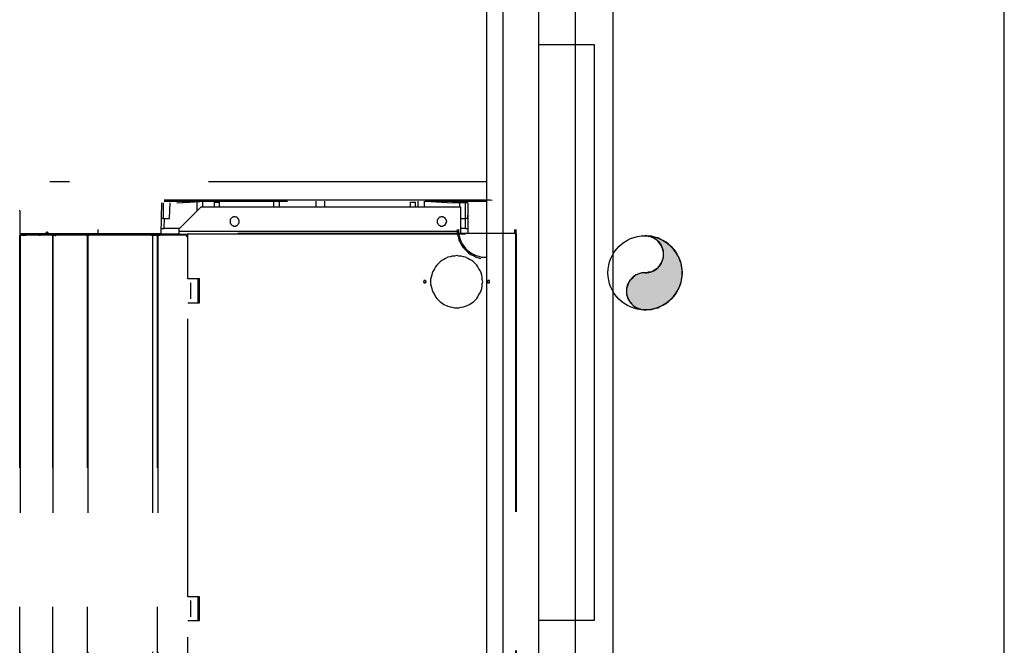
# Model space of a CAD drawing. Header units: millimetres. Extents: x 335 to 739279, y -1 to 84.
# Tile 142 of 244: x 382.03 to 383.8, y 51.25 to 52.37. Entities that reach past the tile are written whole.
import ezdxf

# ---------------------------------------------------------------- set-up
doc = ezdxf.new("R2010")
doc.units = ezdxf.units.MM
doc.header["$MEASUREMENT"] = 0
doc.linetypes.add('Dashed', pattern=[0.75, 0.5, -0.25])

msp = doc.modelspace()

# ---------------------------------------------------------------- hatches: boundary and pattern name
at = {"linetype": 'Continuous'}
msp.add_hatch(color=256, dxfattribs=at).paths.add_polyline_path([(383.1578, 51.9169), (383.1548, 51.9169), (383.1518, 51.9169), (383.1488, 51.9159), (383.1468, 51.9149), (383.1438, 51.9139), (383.1408, 51.9129), (383.1388, 51.9109), (383.1368, 51.9089), (383.1348, 51.9069), (383.1328, 51.9049), (383.1308, 51.9029), (383.1288, 51.8999), (383.1278, 51.8979), (383.1268, 51.8949), (383.1258, 51.8919), (383.1248, 51.8899), (383.1248, 51.8869), (383.1248, 51.8839), (383.1248, 51.8809), (383.1248, 51.8779), (383.1258, 51.8749), (383.1268, 51.8719), (383.1278, 51.8699), (383.1288, 51.8669), (383.1308, 51.8649), (383.1328, 51.8619), (383.1348, 51.8599), (383.1368, 51.8579), (383.1388, 51.8559), (383.1408, 51.8549), (383.1438, 51.8539), (383.1468, 51.8519), (383.1488, 51.8519), (383.1518, 51.8509), (383.1548, 51.8509), (383.1578, 51.8499), (383.1638, 51.8509), (383.1698, 51.8509), (383.1748, 51.8529), (383.1808, 51.8539), (383.1858, 51.8569), (383.1908, 51.8589), (383.1958, 51.8619), (383.2008, 51.8659), (383.2048, 51.8699), (383.2088, 51.8739), (383.2128, 51.8789), (383.2158, 51.8839), (383.2188, 51.8889), (383.2208, 51.8939), (383.2228, 51.8999), (383.2238, 51.9049), (383.2248, 51.9109), (383.2248, 51.9169), (383.2248, 51.9229), (383.2238, 51.9289), (383.2228, 51.9339), (383.2208, 51.9399), (383.2188, 51.9449), (383.2158, 51.9499), (383.2128, 51.9549), (383.2088, 51.9599), (383.2048, 51.9639), (383.2008, 51.9679), (383.1958, 51.9719), (383.1908, 51.9749), (383.1858, 51.9769), (383.1808, 51.9799), (383.1748, 51.9809), (383.1698, 51.9829), (383.1638, 51.9829), (383.1578, 51.9839), (383.1608, 51.9839), (383.1638, 51.9829), (383.1668, 51.9829), (383.1698, 51.9819), (383.1718, 51.9809), (383.1748, 51.9789), (383.1768, 51.9779), (383.1798, 51.9759), (383.1818, 51.9739), (383.1838, 51.9719), (383.1848, 51.9699), (383.1868, 51.9669), (383.1878, 51.9639), (383.1888, 51.9619), (383.1898, 51.9589), (383.1908, 51.9559), (383.1908, 51.9529), (383.1908, 51.9499), (383.1908, 51.9469), (383.1908, 51.9449), (383.1898, 51.9419), (383.1888, 51.9389), (383.1878, 51.9359), (383.1868, 51.9339), (383.1848, 51.9309), (383.1838, 51.9289), (383.1818, 51.9269), (383.1798, 51.9249), (383.1768, 51.9229), (383.1748, 51.9219), (383.1718, 51.9199), (383.1698, 51.9189), (383.1668, 51.9179), (383.1638, 51.9179), (383.1608, 51.9169), (383.1578, 51.9169), (383.1578, 51.9169)])

# ---------------------------------------------------------------- linework, layer by layer
at = {"color": 7}
for p, q in [((382.8728, 45.7409), (382.8728, 77.7009)), ((382.9018, 53.4889), (382.9018, 47.2259)), ((383.0998, 53.4889), (383.0998, 47.2259)), ((383.8048, 47.2259), (383.8048, 53.4889)), ((382.9668, 52.3269), (382.9668, 52.3939)), ((383.0318, 52.3939), (383.0318, 52.3269)), ((383.0318, 52.3269), (382.9668, 52.3269)), ((382.9668, 51.2919), (382.9668, 52.3269)), ((383.0668, 52.3269), (383.0318, 52.3269)), ((383.0318, 52.3269), (383.0318, 51.2919)), ((383.0668, 51.2919), (383.0668, 52.3269)), ((382.9668, 51.2259), (382.9668, 51.2919)), ((382.9668, 51.2919), (383.0318, 51.2919)), ((383.0318, 51.2919), (383.0668, 51.2919)), ((383.0318, 51.2919), (383.0318, 51.2259))]:
    msp.add_line(p, q, dxfattribs=at)
at = {"color": 8, "linetype": 'Dashed'}
for p, q in [((382.8718, 52.0809), (382.0858, 52.0809)), ((382.2868, 51.9879), (382.2878, 52.0429)), ((382.2908, 52.0259), (382.2908, 52.0429)), ((382.3378, 52.0479), (382.2918, 52.0479)), ((382.2918, 52.0459), (382.3378, 52.0459)), ((382.3018, 52.0149), (382.3028, 52.0429)), ((382.3148, 52.0429), (382.3658, 52.0459)), ((382.3148, 52.0429), (382.3378, 52.0439)), ((382.4188, 52.0479), (382.3378, 52.0479)), ((382.3378, 52.0439), (382.3658, 52.0459)), ((382.3378, 52.0459), (382.4308, 52.0459)), ((382.3508, 52.0449), (382.3508, 52.0279)), ((382.3618, 52.0359), (382.3618, 52.0459)), ((382.3658, 52.0459), (382.4648, 52.0459)), ((382.3818, 52.0439), (382.3818, 52.0359)), ((382.3818, 52.0439), (382.3918, 52.0439)), ((382.3918, 52.0359), (382.3918, 52.0439)), ((382.7598, 52.0479), (382.4188, 52.0479)), ((382.4308, 52.0459), (382.5138, 52.0459)), ((382.4648, 52.0459), (382.5138, 52.0459)), ((382.4888, 52.0459), (382.4888, 52.0359)), ((382.4998, 52.0359), (382.4998, 52.0459)), ((382.5648, 52.0459), (382.5648, 52.0359)), ((382.5808, 52.0459), (382.5808, 52.0359)), ((382.7348, 52.0439), (382.7348, 52.0359)), ((382.7348, 52.0439), (382.7448, 52.0439)), ((382.7448, 52.0359), (382.7448, 52.0439)), ((382.7488, 52.0459), (382.7488, 52.0359)), ((382.8458, 52.0479), (382.7598, 52.0479)), ((382.7608, 52.0359), (382.7608, 52.0459)), ((382.7618, 52.0459), (382.8718, 52.0459)), ((382.7618, 52.0459), (382.8118, 52.0429)), ((382.8388, 52.0429), (382.8118, 52.0429)), ((382.8238, 52.0429), (382.8238, 52.0359)), ((382.8348, 52.0259), (382.8348, 52.0429)), ((382.8388, 52.0429), (382.8388, 51.9879)), ((382.8668, 52.0479), (382.8458, 52.0479)), ((382.8718, 52.0479), (382.8668, 52.0479)), ((382.8788, 52.0479), (382.8718, 52.0479)), ((382.8828, 52.0469), (382.8788, 52.0479)), ((382.0318, 52.0279), (382.0318, 52.0299)), ((382.0318, 52.0279), (382.0318, 51.9879)), ((382.2908, 52.0149), (382.2908, 52.0259)), ((382.3188, 51.9959), (382.3588, 52.0359)), ((382.3588, 52.0359), (382.8258, 52.0359)), ((382.8258, 52.0359), (382.8258, 51.9919)), ((382.8348, 52.0149), (382.8348, 52.0259)), ((382.8388, 52.0149), (382.8388, 52.0209)), ((382.2908, 52.0149), (382.2868, 52.0149)), ((382.2908, 52.0149), (382.3018, 52.0149)), ((382.2918, 51.9969), (382.2928, 52.0149)), ((382.8258, 52.0149), (382.8348, 52.0149)), ((382.8338, 52.0149), (382.8338, 51.9969)), ((382.8388, 52.0149), (382.8348, 52.0149)), ((382.0318, 51.9879), (382.1728, 51.9879)), ((382.0318, 50.0659), (382.0318, 51.9849)), ((382.0318, 51.9849), (382.0328, 51.9849)), ((382.0328, 51.9849), (382.0328, 51.9859)), ((382.0418, 51.9859), (382.0328, 51.9859)), ((382.0328, 51.9849), (382.0328, 50.0659)), ((382.0428, 51.9849), (382.0328, 51.9849)), ((382.0348, 51.9849), (382.0328, 51.9849)), ((382.0348, 51.9849), (382.0428, 51.9849)), ((382.0398, 51.9879), (382.0398, 51.9859)), ((382.0418, 51.9879), (382.0418, 51.9859)), ((382.0418, 51.9849), (382.0418, 51.9859)), ((382.0418, 51.9859), (382.0438, 51.9859)), ((382.0428, 51.9859), (382.0438, 51.9859)), ((382.0428, 51.9849), (382.0428, 51.9859)), ((382.0878, 51.9849), (382.0428, 51.9849)), ((382.0888, 51.9859), (382.0438, 51.9859)), ((382.0668, 51.9879), (382.0668, 51.9869)), ((382.0668, 51.9869), (382.0678, 51.9869)), ((382.0678, 51.9879), (382.0678, 51.9869)), ((382.0798, 51.9869), (382.0688, 51.9869)), ((382.0798, 51.9869), (382.0798, 51.9879)), ((382.0798, 51.9859), (382.0798, 51.9869)), ((382.0828, 51.9879), (382.0818, 51.9879)), ((382.0818, 51.9869), (382.0818, 51.9879)), ((382.0828, 51.9869), (382.0818, 51.9869)), ((382.0828, 51.9869), (382.0828, 51.9879)), ((382.0888, 51.9859), (382.0878, 51.9849)), ((382.0918, 51.9849), (382.0878, 51.9849)), ((382.0888, 51.9849), (382.0888, 51.9859)), ((382.0948, 51.9859), (382.0888, 51.9859)), ((382.0898, 51.9849), (382.0888, 51.9849)), ((382.0898, 51.9849), (382.0928, 51.9849)), ((382.0918, 51.9849), (382.0918, 50.0659)), ((382.0948, 51.9849), (382.0918, 51.9849)), ((382.0918, 50.0659), (382.0918, 51.9849)), ((382.0928, 51.9849), (382.0948, 51.9849)), ((382.0948, 51.9859), (382.1518, 51.9859)), ((382.0948, 51.9859), (382.0948, 51.9849)), ((382.1518, 51.9849), (382.0948, 51.9849)), ((382.1118, 51.9879), (382.1118, 51.9859)), ((382.1168, 51.9859), (382.1168, 51.9879)), ((382.1188, 51.9859), (382.1188, 51.9879)), ((382.1338, 51.9879), (382.1338, 51.9859)), ((382.1358, 51.9879), (382.1358, 51.9859)), ((382.1498, 51.9879), (382.1498, 51.9859)), ((382.1508, 51.9879), (382.1508, 51.9859)), ((382.1518, 51.9849), (382.1518, 51.9859)), ((382.1538, 51.9859), (382.1518, 51.9859)), ((382.1538, 51.9849), (382.1518, 51.9849)), ((382.1518, 51.9849), (382.1558, 51.9849)), ((382.1538, 51.9879), (382.1538, 51.9869)), ((382.1538, 51.9879), (382.1538, 51.9869)), ((382.1538, 51.9859), (382.1538, 51.9849)), ((382.1538, 50.0659), (382.1538, 51.9849)), ((382.1538, 51.9849), (382.1548, 51.9849)), ((382.1548, 51.9869), (382.3188, 51.9869)), ((382.1548, 51.9849), (382.1548, 50.0659)), ((382.1568, 51.9849), (382.1548, 51.9849)), ((382.1558, 51.9849), (382.1568, 51.9849)), ((382.1568, 51.9859), (382.2688, 51.9859)), ((382.1568, 51.9849), (382.1568, 51.9859)), ((382.2688, 51.9849), (382.1568, 51.9849)), ((382.1728, 51.9949), (382.1728, 51.9879)), ((382.1728, 51.9879), (382.2868, 51.9879)), ((382.2688, 51.9859), (382.2688, 51.9849)), ((382.2708, 51.9849), (382.2688, 51.9849)), ((382.2688, 51.9849), (382.2778, 51.9849)), ((382.2708, 51.9849), (382.2708, 50.0659)), ((382.2798, 51.9849), (382.2708, 51.9849)), ((382.2778, 51.9849), (382.2848, 51.9849)), ((382.2798, 50.0659), (382.2798, 51.9849)), ((382.2798, 51.9849), (382.2808, 51.9849)), ((382.2808, 51.9849), (382.2808, 50.0659)), ((382.2848, 51.9849), (382.2808, 51.9849)), ((382.2848, 51.9849), (382.2848, 51.9859)), ((382.3328, 51.9859), (382.2848, 51.9859)), ((382.3328, 51.9849), (382.2848, 51.9849)), ((382.2868, 51.9969), (382.2918, 51.9969)), ((382.3198, 51.9969), (382.2918, 51.9969)), ((382.3188, 51.9919), (382.3188, 51.9959)), ((382.3188, 51.9919), (382.8258, 51.9919)), ((382.3188, 51.9859), (382.3188, 51.9919)), ((382.3328, 51.9859), (382.3328, 51.9849)), ((382.3328, 51.9819), (382.3328, 51.9849)), ((382.3328, 51.9849), (382.3348, 51.9849)), ((382.3348, 51.9869), (382.3348, 51.9879)), ((382.9248, 51.9879), (382.3348, 51.9879)), ((382.3348, 51.9059), (382.3348, 51.9869)), ((382.3348, 51.9869), (382.9248, 51.9869)), ((382.8338, 51.9969), (382.8258, 51.9969)), ((382.8258, 51.9919), (382.8258, 51.9879)), ((382.8338, 51.9969), (382.8388, 51.9969)), ((382.9228, 51.9949), (382.9228, 51.9879)), ((382.9248, 51.9879), (382.9248, 51.9869)), ((382.9248, 51.9879), (382.9258, 51.9879)), ((382.9248, 51.9869), (382.9248, 50.0669)), ((382.9248, 51.9869), (382.9258, 51.9869)), ((382.9258, 51.9879), (382.9258, 51.9949)), ((382.9258, 51.9869), (382.9258, 50.0669)), ((382.3328, 51.9839), (382.3348, 51.9839)), ((382.3328, 51.9839), (382.3348, 51.9839)), ((382.3328, 51.9829), (382.3348, 51.9829)), ((382.3348, 51.9819), (382.3328, 51.9819)), ((382.3558, 51.9059), (382.3348, 51.9059)), ((382.3398, 51.8699), (382.3398, 51.8989)), ((382.3528, 51.9059), (382.3528, 51.8989)), ((382.3528, 51.9059), (382.3528, 51.8629)), ((382.3528, 51.8989), (382.3558, 51.8989)), ((382.3558, 51.8989), (382.3558, 51.9059)), ((382.3558, 51.8699), (382.3558, 51.8989)), ((382.3348, 51.3339), (382.3348, 51.8629)), ((382.3348, 51.8629), (382.3558, 51.8629)), ((382.3528, 51.8699), (382.3528, 51.8629)), ((382.3528, 51.8699), (382.3558, 51.8699)), ((382.3558, 51.8629), (382.3558, 51.8699)), ((382.3558, 51.3339), (382.3348, 51.3339)), ((382.3528, 51.3339), (382.3528, 51.3269)), ((382.3528, 51.3339), (382.3528, 51.2909)), ((382.3558, 51.3269), (382.3558, 51.3339)), ((382.3398, 51.2979), (382.3398, 51.3269)), ((382.3528, 51.3269), (382.3558, 51.3269)), ((382.3558, 51.2979), (382.3558, 51.3269)), ((382.3528, 51.2979), (382.3528, 51.2909)), ((382.3528, 51.2979), (382.3558, 51.2979)), ((382.3558, 51.2909), (382.3558, 51.2979)), ((382.3348, 50.7609), (382.3348, 51.2909)), ((382.3348, 51.2909), (382.3558, 51.2909))]:
    msp.add_line(p, q, dxfattribs=at)
for points in [[(382.4268, 52.0089), (382.4268, 52.0099), (382.4268, 52.0109), (382.4268, 52.0119), (382.4268, 52.0119), (382.4258, 52.0129), (382.4258, 52.0139), (382.4258, 52.0139), (382.4248, 52.0149), (382.4248, 52.0149), (382.4238, 52.0159), (382.4238, 52.0159), (382.4228, 52.0169), (382.4218, 52.0169), (382.4218, 52.0169), (382.4208, 52.0169), (382.4198, 52.0179), (382.4198, 52.0179), (382.4188, 52.0179), (382.4178, 52.0179), (382.4168, 52.0179), (382.4168, 52.0169), (382.4158, 52.0169), (382.4148, 52.0169), (382.4148, 52.0169), (382.4138, 52.0159), (382.4138, 52.0159), (382.4128, 52.0149), (382.4128, 52.0149), (382.4118, 52.0139), (382.4118, 52.0139), (382.4108, 52.0129), (382.4108, 52.0119), (382.4108, 52.0119), (382.4108, 52.0109), (382.4108, 52.0099), (382.4108, 52.0089), (382.4108, 52.0089), (382.4108, 52.0079), (382.4108, 52.0069), (382.4108, 52.0069), (382.4108, 52.0059), (382.4118, 52.0049), (382.4118, 52.0049), (382.4128, 52.0039), (382.4128, 52.0039), (382.4138, 52.0029), (382.4138, 52.0029), (382.4148, 52.0019), (382.4148, 52.0019), (382.4158, 52.0019), (382.4168, 52.0009), (382.4168, 52.0009), (382.4178, 52.0009), (382.4188, 52.0009), (382.4198, 52.0009), (382.4198, 52.0009), (382.4208, 52.0009), (382.4218, 52.0019), (382.4218, 52.0019), (382.4228, 52.0019), (382.4238, 52.0029), (382.4238, 52.0029), (382.4248, 52.0039), (382.4248, 52.0039), (382.4258, 52.0049), (382.4258, 52.0049), (382.4258, 52.0059), (382.4268, 52.0069), (382.4268, 52.0069), (382.4268, 52.0079), (382.4268, 52.0089), (382.4268, 52.0089)], [(382.8008, 52.0089), (382.8008, 52.0099), (382.7998, 52.0109), (382.7998, 52.0119), (382.7998, 52.0119), (382.7998, 52.0129), (382.7988, 52.0139), (382.7988, 52.0139), (382.7988, 52.0149), (382.7978, 52.0149), (382.7978, 52.0159), (382.7968, 52.0159), (382.7958, 52.0169), (382.7958, 52.0169), (382.7948, 52.0169), (382.7938, 52.0169), (382.7938, 52.0179), (382.7928, 52.0179), (382.7918, 52.0179), (382.7918, 52.0179), (382.7908, 52.0179), (382.7898, 52.0169), (382.7888, 52.0169), (382.7888, 52.0169), (382.7878, 52.0169), (382.7868, 52.0159), (382.7868, 52.0159), (382.7858, 52.0149), (382.7858, 52.0149), (382.7848, 52.0139), (382.7848, 52.0139), (382.7848, 52.0129), (382.7838, 52.0119), (382.7838, 52.0119), (382.7838, 52.0109), (382.7838, 52.0099), (382.7838, 52.0089), (382.7838, 52.0089), (382.7838, 52.0079), (382.7838, 52.0069), (382.7838, 52.0069), (382.7848, 52.0059), (382.7848, 52.0049), (382.7848, 52.0049), (382.7858, 52.0039), (382.7858, 52.0039), (382.7868, 52.0029), (382.7868, 52.0029), (382.7878, 52.0019), (382.7888, 52.0019), (382.7888, 52.0019), (382.7898, 52.0009), (382.7908, 52.0009), (382.7918, 52.0009), (382.7918, 52.0009), (382.7928, 52.0009), (382.7938, 52.0009), (382.7938, 52.0009), (382.7948, 52.0019), (382.7958, 52.0019), (382.7958, 52.0019), (382.7968, 52.0029), (382.7978, 52.0029), (382.7978, 52.0039), (382.7988, 52.0039), (382.7988, 52.0049), (382.7988, 52.0049), (382.7998, 52.0059), (382.7998, 52.0069), (382.7998, 52.0069), (382.7998, 52.0079), (382.8008, 52.0089), (382.8008, 52.0089)], [(382.0338, 51.9849), (382.0338, 51.9859), (382.0338, 51.9859), (382.0338, 51.9859), (382.0338, 51.9859), (382.0338, 51.9859), (382.0338, 51.9859), (382.0338, 51.9859), (382.0338, 51.9859), (382.0338, 51.9859), (382.0338, 51.9859), (382.0338, 51.9859), (382.0338, 51.9859), (382.0338, 51.9859), (382.0338, 51.9859), (382.0338, 51.9859), (382.0328, 51.9859), (382.0328, 51.9859), (382.0328, 51.9859), (382.0328, 51.9859), (382.0328, 51.9859), (382.0328, 51.9859), (382.0328, 51.9859), (382.0328, 51.9859), (382.0328, 51.9859), (382.0328, 51.9859), (382.0328, 51.9859), (382.0328, 51.9859), (382.0328, 51.9859), (382.0328, 51.9859), (382.0328, 51.9859), (382.0328, 51.9859), (382.0318, 51.9859), (382.0318, 51.9859), (382.0318, 51.9859), (382.0318, 51.9859), (382.0318, 51.9849), (382.0318, 51.9849), (382.0318, 51.9849), (382.0318, 51.9849), (382.0318, 51.9849), (382.0328, 51.9849), (382.0328, 51.9849), (382.0328, 51.9849), (382.0328, 51.9849), (382.0328, 51.9849), (382.0328, 51.9849), (382.0328, 51.9849), (382.0328, 51.9849), (382.0328, 51.9849), (382.0328, 51.9849), (382.0328, 51.9849), (382.0328, 51.9849), (382.0328, 51.9849), (382.0328, 51.9849), (382.0328, 51.9849), (382.0328, 51.9849), (382.0338, 51.9849), (382.0338, 51.9849), (382.0338, 51.9849), (382.0338, 51.9849), (382.0338, 51.9849), (382.0338, 51.9849), (382.0338, 51.9849), (382.0338, 51.9849), (382.0338, 51.9849), (382.0338, 51.9849), (382.0338, 51.9849), (382.0338, 51.9849), (382.0338, 51.9849), (382.0338, 51.9849), (382.0338, 51.9849), (382.0338, 51.9849)], [(382.0688, 51.9859), (382.0688, 51.9859), (382.0688, 51.9859), (382.0688, 51.9859), (382.0688, 51.9859), (382.0688, 51.9869), (382.0688, 51.9869), (382.0688, 51.9869), (382.0688, 51.9869), (382.0688, 51.9869), (382.0688, 51.9869), (382.0688, 51.9869), (382.0688, 51.9869), (382.0688, 51.9869), (382.0678, 51.9869), (382.0678, 51.9869), (382.0678, 51.9869), (382.0678, 51.9869), (382.0678, 51.9869), (382.0678, 51.9869), (382.0678, 51.9869), (382.0678, 51.9869), (382.0678, 51.9869), (382.0678, 51.9869), (382.0678, 51.9869), (382.0678, 51.9869), (382.0678, 51.9869), (382.0678, 51.9869), (382.0678, 51.9869), (382.0678, 51.9869), (382.0678, 51.9869), (382.0668, 51.9869), (382.0668, 51.9859), (382.0668, 51.9859), (382.0668, 51.9859), (382.0668, 51.9859), (382.0668, 51.9859), (382.0668, 51.9859), (382.0668, 51.9859), (382.0668, 51.9859), (382.0668, 51.9859), (382.0668, 51.9859), (382.0678, 51.9859), (382.0678, 51.9859), (382.0678, 51.9859), (382.0678, 51.9859), (382.0678, 51.9859), (382.0678, 51.9859), (382.0678, 51.9859), (382.0678, 51.9849), (382.0678, 51.9849), (382.0678, 51.9849), (382.0678, 51.9849), (382.0678, 51.9849), (382.0678, 51.9849), (382.0678, 51.9849), (382.0678, 51.9849), (382.0678, 51.9849), (382.0678, 51.9849), (382.0688, 51.9849), (382.0688, 51.9859), (382.0688, 51.9859), (382.0688, 51.9859), (382.0688, 51.9859), (382.0688, 51.9859), (382.0688, 51.9859), (382.0688, 51.9859), (382.0688, 51.9859), (382.0688, 51.9859), (382.0688, 51.9859), (382.0688, 51.9859), (382.0688, 51.9859), (382.0688, 51.9859)], [(382.0678, 51.9859), (382.0678, 51.9859), (382.0678, 51.9859), (382.0678, 51.9859), (382.0678, 51.9859), (382.0678, 51.9869), (382.0678, 51.9869), (382.0678, 51.9869), (382.0678, 51.9869), (382.0678, 51.9869), (382.0678, 51.9869), (382.0678, 51.9869), (382.0678, 51.9869), (382.0678, 51.9869), (382.0678, 51.9869), (382.0678, 51.9869), (382.0668, 51.9869), (382.0668, 51.9869), (382.0668, 51.9869), (382.0668, 51.9869), (382.0668, 51.9869), (382.0668, 51.9869), (382.0668, 51.9869), (382.0668, 51.9869), (382.0668, 51.9869), (382.0668, 51.9869), (382.0668, 51.9869), (382.0668, 51.9869), (382.0668, 51.9869), (382.0668, 51.9869), (382.0668, 51.9869), (382.0668, 51.9869), (382.0668, 51.9859), (382.0668, 51.9859), (382.0668, 51.9859), (382.0668, 51.9859), (382.0668, 51.9859), (382.0668, 51.9859), (382.0668, 51.9859), (382.0668, 51.9859), (382.0668, 51.9859), (382.0668, 51.9859), (382.0668, 51.9859), (382.0668, 51.9859), (382.0668, 51.9859), (382.0668, 51.9859), (382.0668, 51.9859), (382.0668, 51.9859), (382.0668, 51.9859), (382.0668, 51.9849), (382.0668, 51.9849), (382.0668, 51.9849), (382.0668, 51.9849), (382.0668, 51.9849), (382.0668, 51.9849), (382.0668, 51.9849), (382.0668, 51.9849), (382.0678, 51.9849), (382.0678, 51.9849), (382.0678, 51.9849), (382.0678, 51.9859), (382.0678, 51.9859), (382.0678, 51.9859), (382.0678, 51.9859), (382.0678, 51.9859), (382.0678, 51.9859), (382.0678, 51.9859), (382.0678, 51.9859), (382.0678, 51.9859), (382.0678, 51.9859), (382.0678, 51.9859), (382.0678, 51.9859), (382.0678, 51.9859)], [(382.0828, 51.9879), (382.0828, 51.9879), (382.0828, 51.9879), (382.0828, 51.9889), (382.0828, 51.9889), (382.0828, 51.9889), (382.0828, 51.9889), (382.0828, 51.9889), (382.0828, 51.9889), (382.0828, 51.9889), (382.0818, 51.9899), (382.0818, 51.9899), (382.0818, 51.9899), (382.0818, 51.9899), (382.0818, 51.9899), (382.0818, 51.9899), (382.0808, 51.9899), (382.0808, 51.9899), (382.0808, 51.9899), (382.0808, 51.9899), (382.0808, 51.9899), (382.0808, 51.9899), (382.0798, 51.9899), (382.0798, 51.9899), (382.0798, 51.9899), (382.0798, 51.9899), (382.0798, 51.9899), (382.0798, 51.9889), (382.0788, 51.9889), (382.0788, 51.9889), (382.0788, 51.9889), (382.0788, 51.9889), (382.0788, 51.9889), (382.0788, 51.9889), (382.0788, 51.9879), (382.0788, 51.9879), (382.0788, 51.9879), (382.0788, 51.9879), (382.0788, 51.9879), (382.0788, 51.9869), (382.0788, 51.9869), (382.0788, 51.9869), (382.0788, 51.9869), (382.0788, 51.9869), (382.0788, 51.9869), (382.0798, 51.9859), (382.0798, 51.9859), (382.0798, 51.9859), (382.0798, 51.9859), (382.0798, 51.9859), (382.0798, 51.9859), (382.0808, 51.9859), (382.0808, 51.9859), (382.0808, 51.9859), (382.0808, 51.9859), (382.0808, 51.9859), (382.0808, 51.9859), (382.0818, 51.9859), (382.0818, 51.9859), (382.0818, 51.9859), (382.0818, 51.9859), (382.0818, 51.9859), (382.0818, 51.9859), (382.0828, 51.9859), (382.0828, 51.9869), (382.0828, 51.9869), (382.0828, 51.9869), (382.0828, 51.9869), (382.0828, 51.9869), (382.0828, 51.9869), (382.0828, 51.9879), (382.0828, 51.9879), (382.0828, 51.9879)], [(382.0818, 51.9879), (382.0818, 51.9879), (382.0818, 51.9879), (382.0818, 51.9879), (382.0818, 51.9879), (382.0818, 51.9879), (382.0818, 51.9879), (382.0818, 51.9889), (382.0818, 51.9889), (382.0818, 51.9889), (382.0818, 51.9889), (382.0818, 51.9889), (382.0818, 51.9889), (382.0818, 51.9889), (382.0808, 51.9889), (382.0808, 51.9889), (382.0808, 51.9889), (382.0808, 51.9889), (382.0808, 51.9889), (382.0808, 51.9889), (382.0808, 51.9889), (382.0808, 51.9889), (382.0808, 51.9889), (382.0808, 51.9889), (382.0808, 51.9889), (382.0798, 51.9889), (382.0798, 51.9889), (382.0798, 51.9889), (382.0798, 51.9889), (382.0798, 51.9889), (382.0798, 51.9879), (382.0798, 51.9879), (382.0798, 51.9879), (382.0798, 51.9879), (382.0798, 51.9879), (382.0798, 51.9879), (382.0798, 51.9879), (382.0798, 51.9879), (382.0798, 51.9879), (382.0798, 51.9879), (382.0798, 51.9879), (382.0798, 51.9879), (382.0798, 51.9869), (382.0798, 51.9869), (382.0798, 51.9869), (382.0798, 51.9869), (382.0798, 51.9869), (382.0798, 51.9869), (382.0808, 51.9869), (382.0808, 51.9869), (382.0808, 51.9869), (382.0808, 51.9869), (382.0808, 51.9869), (382.0808, 51.9869), (382.0808, 51.9869), (382.0808, 51.9869), (382.0808, 51.9869), (382.0808, 51.9869), (382.0808, 51.9869), (382.0818, 51.9869), (382.0818, 51.9869), (382.0818, 51.9869), (382.0818, 51.9869), (382.0818, 51.9869), (382.0818, 51.9869), (382.0818, 51.9869), (382.0818, 51.9869), (382.0818, 51.9879), (382.0818, 51.9879), (382.0818, 51.9879), (382.0818, 51.9879), (382.0818, 51.9879), (382.0818, 51.9879)], [(382.0978, 51.9859), (382.0978, 51.9859), (382.0978, 51.9859), (382.0978, 51.9859), (382.0978, 51.9859), (382.0978, 51.9859), (382.0978, 51.9859), (382.0978, 51.9869), (382.0978, 51.9869), (382.0978, 51.9869), (382.0968, 51.9869), (382.0968, 51.9869), (382.0968, 51.9869), (382.0968, 51.9869), (382.0968, 51.9869), (382.0968, 51.9869), (382.0968, 51.9869), (382.0968, 51.9869), (382.0958, 51.9869), (382.0958, 51.9869), (382.0958, 51.9869), (382.0958, 51.9869), (382.0958, 51.9869), (382.0958, 51.9869), (382.0958, 51.9869), (382.0958, 51.9869), (382.0958, 51.9869), (382.0948, 51.9869), (382.0948, 51.9869), (382.0948, 51.9869), (382.0948, 51.9859), (382.0948, 51.9859), (382.0948, 51.9859), (382.0948, 51.9859), (382.0948, 51.9859), (382.0948, 51.9859), (382.0948, 51.9859), (382.0948, 51.9859), (382.0948, 51.9849), (382.0948, 51.9849), (382.0948, 51.9849), (382.0948, 51.9849), (382.0948, 51.9849), (382.0948, 51.9849), (382.0948, 51.9849), (382.0948, 51.9849), (382.0958, 51.9849), (382.0958, 51.9839), (382.0958, 51.9839), (382.0958, 51.9839), (382.0958, 51.9839), (382.0958, 51.9839), (382.0958, 51.9839), (382.0958, 51.9839), (382.0958, 51.9839), (382.0968, 51.9839), (382.0968, 51.9839), (382.0968, 51.9839), (382.0968, 51.9839), (382.0968, 51.9839), (382.0968, 51.9839), (382.0968, 51.9839), (382.0968, 51.9849), (382.0978, 51.9849), (382.0978, 51.9849), (382.0978, 51.9849), (382.0978, 51.9849), (382.0978, 51.9849), (382.0978, 51.9849), (382.0978, 51.9849), (382.0978, 51.9849), (382.0978, 51.9859), (382.0978, 51.9859)], [(382.1548, 51.9859), (382.1548, 51.9859), (382.1548, 51.9859), (382.1548, 51.9859), (382.1548, 51.9859), (382.1548, 51.9859), (382.1548, 51.9859), (382.1548, 51.9869), (382.1538, 51.9869), (382.1538, 51.9869), (382.1538, 51.9869), (382.1538, 51.9869), (382.1538, 51.9869), (382.1538, 51.9869), (382.1538, 51.9869), (382.1538, 51.9869), (382.1538, 51.9869), (382.1528, 51.9869), (382.1528, 51.9869), (382.1528, 51.9869), (382.1528, 51.9869), (382.1528, 51.9869), (382.1528, 51.9869), (382.1528, 51.9869), (382.1528, 51.9869), (382.1528, 51.9869), (382.1518, 51.9869), (382.1518, 51.9869), (382.1518, 51.9869), (382.1518, 51.9869), (382.1518, 51.9859), (382.1518, 51.9859), (382.1518, 51.9859), (382.1518, 51.9859), (382.1518, 51.9859), (382.1518, 51.9859), (382.1518, 51.9859), (382.1518, 51.9859), (382.1518, 51.9849), (382.1518, 51.9849), (382.1518, 51.9849), (382.1518, 51.9849), (382.1518, 51.9849), (382.1518, 51.9849), (382.1518, 51.9849), (382.1518, 51.9849), (382.1518, 51.9849), (382.1528, 51.9839), (382.1528, 51.9839), (382.1528, 51.9839), (382.1528, 51.9839), (382.1528, 51.9839), (382.1528, 51.9839), (382.1528, 51.9839), (382.1528, 51.9839), (382.1528, 51.9839), (382.1538, 51.9839), (382.1538, 51.9839), (382.1538, 51.9839), (382.1538, 51.9839), (382.1538, 51.9839), (382.1538, 51.9839), (382.1538, 51.9849), (382.1538, 51.9849), (382.1538, 51.9849), (382.1548, 51.9849), (382.1548, 51.9849), (382.1548, 51.9849), (382.1548, 51.9849), (382.1548, 51.9849), (382.1548, 51.9849), (382.1548, 51.9859), (382.1548, 51.9859)], [(382.1558, 51.9859), (382.1558, 51.9859), (382.1558, 51.9859), (382.1558, 51.9859), (382.1558, 51.9859), (382.1558, 51.9859), (382.1548, 51.9859), (382.1548, 51.9859), (382.1548, 51.9859), (382.1548, 51.9869), (382.1548, 51.9869), (382.1548, 51.9869), (382.1548, 51.9869), (382.1548, 51.9869), (382.1548, 51.9869), (382.1548, 51.9869), (382.1548, 51.9869), (382.1538, 51.9869), (382.1538, 51.9869), (382.1538, 51.9869), (382.1538, 51.9869), (382.1538, 51.9869), (382.1538, 51.9869), (382.1538, 51.9869), (382.1538, 51.9869), (382.1538, 51.9869), (382.1528, 51.9869), (382.1528, 51.9869), (382.1528, 51.9859), (382.1528, 51.9859), (382.1528, 51.9859), (382.1528, 51.9859), (382.1528, 51.9859), (382.1528, 51.9859), (382.1528, 51.9859), (382.1528, 51.9859), (382.1528, 51.9859), (382.1528, 51.9859), (382.1528, 51.9849), (382.1528, 51.9849), (382.1528, 51.9849), (382.1528, 51.9849), (382.1528, 51.9849), (382.1528, 51.9849), (382.1528, 51.9849), (382.1528, 51.9849), (382.1528, 51.9849), (382.1538, 51.9849), (382.1538, 51.9839), (382.1538, 51.9839), (382.1538, 51.9839), (382.1538, 51.9839), (382.1538, 51.9839), (382.1538, 51.9839), (382.1538, 51.9839), (382.1538, 51.9839), (382.1548, 51.9839), (382.1548, 51.9839), (382.1548, 51.9839), (382.1548, 51.9839), (382.1548, 51.9839), (382.1548, 51.9849), (382.1548, 51.9849), (382.1548, 51.9849), (382.1548, 51.9849), (382.1548, 51.9849), (382.1548, 51.9849), (382.1558, 51.9849), (382.1558, 51.9849), (382.1558, 51.9849), (382.1558, 51.9849), (382.1558, 51.9859), (382.1558, 51.9859)], [(382.1548, 51.9859), (382.1548, 51.9859), (382.1548, 51.9859), (382.1548, 51.9859), (382.1548, 51.9859), (382.1548, 51.9859), (382.1548, 51.9859), (382.1548, 51.9859), (382.1548, 51.9859), (382.1548, 51.9869), (382.1548, 51.9869), (382.1548, 51.9869), (382.1548, 51.9869), (382.1538, 51.9869), (382.1538, 51.9869), (382.1538, 51.9869), (382.1538, 51.9869), (382.1538, 51.9869), (382.1538, 51.9869), (382.1538, 51.9869), (382.1538, 51.9869), (382.1538, 51.9869), (382.1528, 51.9869), (382.1528, 51.9869), (382.1528, 51.9869), (382.1528, 51.9869), (382.1528, 51.9869), (382.1528, 51.9869), (382.1528, 51.9859), (382.1528, 51.9859), (382.1528, 51.9859), (382.1528, 51.9859), (382.1528, 51.9859), (382.1528, 51.9859), (382.1528, 51.9859), (382.1528, 51.9859), (382.1528, 51.9859), (382.1528, 51.9859), (382.1528, 51.9849), (382.1528, 51.9849), (382.1528, 51.9849), (382.1528, 51.9849), (382.1528, 51.9849), (382.1528, 51.9849), (382.1528, 51.9849), (382.1528, 51.9849), (382.1528, 51.9849), (382.1528, 51.9849), (382.1528, 51.9839), (382.1528, 51.9839), (382.1528, 51.9839), (382.1538, 51.9839), (382.1538, 51.9839), (382.1538, 51.9839), (382.1538, 51.9839), (382.1538, 51.9839), (382.1538, 51.9839), (382.1538, 51.9839), (382.1538, 51.9839), (382.1538, 51.9839), (382.1548, 51.9839), (382.1548, 51.9849), (382.1548, 51.9849), (382.1548, 51.9849), (382.1548, 51.9849), (382.1548, 51.9849), (382.1548, 51.9849), (382.1548, 51.9849), (382.1548, 51.9849), (382.1548, 51.9849), (382.1548, 51.9849), (382.1548, 51.9859), (382.1548, 51.9859)], [(382.8198, 51.9949), (382.8198, 51.9899), (382.8198, 51.9859), (382.8218, 51.9809), (382.8228, 51.9759), (382.8248, 51.9719), (382.8268, 51.9679), (382.8298, 51.9629), (382.8328, 51.9599), (382.8368, 51.9559), (382.8398, 51.9529), (382.8438, 51.9499), (382.8488, 51.9479), (382.8528, 51.9459), (382.8578, 51.9439), (382.8618, 51.9429)], [(382.8218, 51.9949), (382.8218, 51.9909), (382.8228, 51.9859), (382.8238, 51.9809), (382.8248, 51.9769), (382.8268, 51.9729), (382.8288, 51.9689), (382.8318, 51.9649), (382.8348, 51.9609), (382.8378, 51.9579), (382.8418, 51.9549), (382.8458, 51.9519), (382.8498, 51.9499), (382.8538, 51.9479), (382.8588, 51.9469), (382.8628, 51.9449), (382.8678, 51.9449), (382.8718, 51.9449)], [(382.8658, 51.9009), (382.8648, 51.9049), (382.8648, 51.9089), (382.8638, 51.9129), (382.8628, 51.9169), (382.8608, 51.9209), (382.8588, 51.9239), (382.8568, 51.9279), (382.8548, 51.9309), (382.8518, 51.9339), (382.8488, 51.9369), (382.8458, 51.9389), (382.8418, 51.9409), (382.8388, 51.9429), (382.8348, 51.9449), (382.8308, 51.9459), (382.8268, 51.9469), (382.8228, 51.9469), (382.8188, 51.9479), (382.8148, 51.9469), (382.8108, 51.9469), (382.8068, 51.9459), (382.8028, 51.9449), (382.7988, 51.9429), (382.7958, 51.9409), (382.7918, 51.9389), (382.7888, 51.9369), (382.7858, 51.9339), (382.7828, 51.9309), (382.7808, 51.9279), (382.7788, 51.9239), (382.7768, 51.9209), (382.7748, 51.9169), (382.7738, 51.9129), (382.7728, 51.9089), (382.7718, 51.9049), (382.7718, 51.9009), (382.7718, 51.8969), (382.7728, 51.8929), (382.7738, 51.8889), (382.7748, 51.8849), (382.7768, 51.8809), (382.7788, 51.8779), (382.7808, 51.8739), (382.7828, 51.8709), (382.7858, 51.8679), (382.7888, 51.8649), (382.7918, 51.8629), (382.7958, 51.8599), (382.7988, 51.8589), (382.8028, 51.8569), (382.8068, 51.8559), (382.8108, 51.8549), (382.8148, 51.8539), (382.8188, 51.8539), (382.8228, 51.8539), (382.8268, 51.8549), (382.8308, 51.8559), (382.8348, 51.8569), (382.8388, 51.8589), (382.8418, 51.8599), (382.8458, 51.8629), (382.8488, 51.8649), (382.8518, 51.8679), (382.8548, 51.8709), (382.8568, 51.8739), (382.8588, 51.8779), (382.8608, 51.8809), (382.8628, 51.8849), (382.8638, 51.8889), (382.8648, 51.8929), (382.8648, 51.8969), (382.8658, 51.9009)], [(382.7638, 51.9009), (382.7638, 51.9009), (382.7638, 51.9009), (382.7638, 51.9009), (382.7638, 51.9019), (382.7638, 51.9019), (382.7628, 51.9019), (382.7628, 51.9019), (382.7628, 51.9019), (382.7628, 51.9019), (382.7628, 51.9029), (382.7628, 51.9029), (382.7628, 51.9029), (382.7628, 51.9029), (382.7618, 51.9029), (382.7618, 51.9029), (382.7618, 51.9029), (382.7618, 51.9029), (382.7618, 51.9029), (382.7608, 51.9029), (382.7608, 51.9029), (382.7608, 51.9029), (382.7608, 51.9029), (382.7608, 51.9029), (382.7598, 51.9029), (382.7598, 51.9029), (382.7598, 51.9029), (382.7598, 51.9019), (382.7598, 51.9019), (382.7598, 51.9019), (382.7598, 51.9019), (382.7598, 51.9019), (382.7598, 51.9019), (382.7588, 51.9009), (382.7588, 51.9009), (382.7588, 51.9009), (382.7588, 51.9009), (382.7588, 51.9009), (382.7588, 51.8999), (382.7588, 51.8999), (382.7598, 51.8999), (382.7598, 51.8999), (382.7598, 51.8999), (382.7598, 51.8999), (382.7598, 51.8989), (382.7598, 51.8989), (382.7598, 51.8989), (382.7598, 51.8989), (382.7598, 51.8989), (382.7608, 51.8989), (382.7608, 51.8989), (382.7608, 51.8989), (382.7608, 51.8989), (382.7608, 51.8989), (382.7618, 51.8989), (382.7618, 51.8989), (382.7618, 51.8989), (382.7618, 51.8989), (382.7618, 51.8989), (382.7628, 51.8989), (382.7628, 51.8989), (382.7628, 51.8989), (382.7628, 51.8989), (382.7628, 51.8989), (382.7628, 51.8989), (382.7628, 51.8999), (382.7628, 51.8999), (382.7638, 51.8999), (382.7638, 51.8999), (382.7638, 51.8999), (382.7638, 51.8999), (382.7638, 51.9009), (382.7638, 51.9009)], [(382.8778, 51.9009), (382.8778, 51.9009), (382.8778, 51.9009), (382.8778, 51.9009), (382.8778, 51.9019), (382.8778, 51.9019), (382.8778, 51.9019), (382.8778, 51.9019), (382.8778, 51.9019), (382.8778, 51.9019), (382.8778, 51.9029), (382.8778, 51.9029), (382.8768, 51.9029), (382.8768, 51.9029), (382.8768, 51.9029), (382.8768, 51.9029), (382.8768, 51.9029), (382.8758, 51.9029), (382.8758, 51.9029), (382.8758, 51.9029), (382.8758, 51.9029), (382.8758, 51.9029), (382.8758, 51.9029), (382.8748, 51.9029), (382.8748, 51.9029), (382.8748, 51.9029), (382.8748, 51.9029), (382.8748, 51.9019), (382.8748, 51.9019), (382.8738, 51.9019), (382.8738, 51.9019), (382.8738, 51.9019), (382.8738, 51.9019), (382.8738, 51.9009), (382.8738, 51.9009), (382.8738, 51.9009), (382.8738, 51.9009), (382.8738, 51.9009), (382.8738, 51.8999), (382.8738, 51.8999), (382.8738, 51.8999), (382.8738, 51.8999), (382.8738, 51.8999), (382.8738, 51.8999), (382.8748, 51.8989), (382.8748, 51.8989), (382.8748, 51.8989), (382.8748, 51.8989), (382.8748, 51.8989), (382.8748, 51.8989), (382.8758, 51.8989), (382.8758, 51.8989), (382.8758, 51.8989), (382.8758, 51.8989), (382.8758, 51.8989), (382.8758, 51.8989), (382.8768, 51.8989), (382.8768, 51.8989), (382.8768, 51.8989), (382.8768, 51.8989), (382.8768, 51.8989), (382.8778, 51.8989), (382.8778, 51.8989), (382.8778, 51.8989), (382.8778, 51.8989), (382.8778, 51.8999), (382.8778, 51.8999), (382.8778, 51.8999), (382.8778, 51.8999), (382.8778, 51.8999), (382.8778, 51.8999), (382.8778, 51.9009), (382.8778, 51.9009)]]:
    msp.add_lwpolyline(points, dxfattribs=at)
msp.add_lwpolyline([(383.1578, 51.9169), (383.1548, 51.9169), (383.1518, 51.9169), (383.1488, 51.9159), (383.1468, 51.9149), (383.1438, 51.9139), (383.1408, 51.9129), (383.1388, 51.9109), (383.1368, 51.9089), (383.1348, 51.9069), (383.1328, 51.9049), (383.1308, 51.9029), (383.1288, 51.8999), (383.1278, 51.8979), (383.1268, 51.8949), (383.1258, 51.8919), (383.1248, 51.8899), (383.1248, 51.8869), (383.1248, 51.8839), (383.1248, 51.8809), (383.1248, 51.8779), (383.1258, 51.8749), (383.1268, 51.8719), (383.1278, 51.8699), (383.1288, 51.8669), (383.1308, 51.8649), (383.1328, 51.8619), (383.1348, 51.8599), (383.1368, 51.8579), (383.1388, 51.8559), (383.1408, 51.8549), (383.1438, 51.8539), (383.1468, 51.8519), (383.1488, 51.8519), (383.1518, 51.8509), (383.1548, 51.8509), (383.1578, 51.8499), (383.1638, 51.8509), (383.1698, 51.8509), (383.1748, 51.8529), (383.1808, 51.8539), (383.1858, 51.8569), (383.1908, 51.8589), (383.1958, 51.8619), (383.2008, 51.8659), (383.2048, 51.8699), (383.2088, 51.8739), (383.2128, 51.8789), (383.2158, 51.8839), (383.2188, 51.8889), (383.2208, 51.8939), (383.2228, 51.8999), (383.2238, 51.9049), (383.2248, 51.9109), (383.2248, 51.9169), (383.2248, 51.9229), (383.2238, 51.9289), (383.2228, 51.9339), (383.2208, 51.9399), (383.2188, 51.9449), (383.2158, 51.9499), (383.2128, 51.9549), (383.2088, 51.9599), (383.2048, 51.9639), (383.2008, 51.9679), (383.1958, 51.9719), (383.1908, 51.9749), (383.1858, 51.9769), (383.1808, 51.9799), (383.1748, 51.9809), (383.1698, 51.9829), (383.1638, 51.9829), (383.1578, 51.9839), (383.1608, 51.9839), (383.1638, 51.9829), (383.1668, 51.9829), (383.1698, 51.9819), (383.1718, 51.9809), (383.1748, 51.9789), (383.1768, 51.9779), (383.1798, 51.9759), (383.1818, 51.9739), (383.1838, 51.9719), (383.1848, 51.9699), (383.1868, 51.9669), (383.1878, 51.9639), (383.1888, 51.9619), (383.1898, 51.9589), (383.1908, 51.9559), (383.1908, 51.9529), (383.1908, 51.9499), (383.1908, 51.9469), (383.1908, 51.9449), (383.1898, 51.9419), (383.1888, 51.9389), (383.1878, 51.9359), (383.1868, 51.9339), (383.1848, 51.9309), (383.1838, 51.9289), (383.1818, 51.9269), (383.1798, 51.9249), (383.1768, 51.9229), (383.1748, 51.9219), (383.1718, 51.9199), (383.1698, 51.9189), (383.1668, 51.9179), (383.1638, 51.9179), (383.1608, 51.9169), (383.1578, 51.9169), (383.1578, 51.9169)], close=True, dxfattribs=at)
msp.add_circle((383.1578, 51.9169), 0.0667, dxfattribs=at)
for centre, start, end in [((383.1578, 51.9499), 270, 90), ((383.1578, 51.8839), 90, 270)]:
    msp.add_arc(centre, 0.0333, start, end, dxfattribs=at)

doc.saveas('drawing.dxf')
